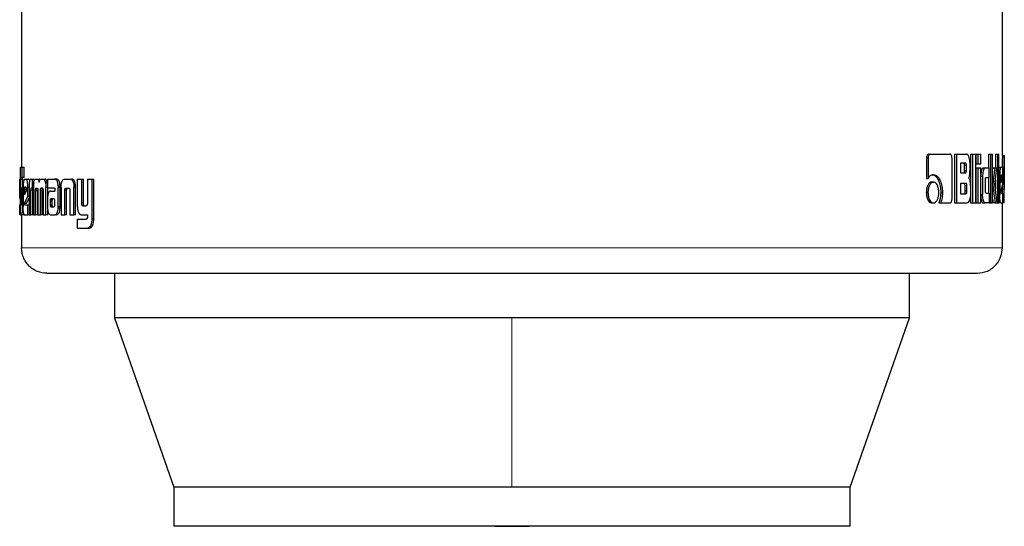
# Model space of a CAD drawing. Header units: millimetres. Extents: x 28 to 241, y 73 to 155.
# Tile 20 of 71: x 97.13 to 99.15, y 73.09 to 74.12. Entities that reach past the tile are written whole.
import ezdxf

# ---------------------------------------------------------------- set-up
doc = ezdxf.new("R2010")
doc.units = ezdxf.units.MM
doc.linetypes.add('PHANTOM', pattern=[12.7, 6.35, -1.27, 1.27, -1.27, 1.27, -1.27])

msp = doc.modelspace()

# ---------------------------------------------------------------- linework, layer by layer
at = {"color": 7, "linetype": 'Continuous', "lineweight": 25}
for p, q in [((97.1307, 75.0444), (97.1307, 73.8219)), ((99.1433, 73.846), (99.1433, 75.0444)), ((98.9874, 73.8401), (98.9874, 73.7988)), ((98.9874, 73.8401), (98.9908, 73.8401)), ((98.9908, 73.8401), (98.9908, 73.7988)), ((98.9919, 73.8486), (98.9953, 73.8486)), ((98.9953, 73.8486), (99.0362, 73.8486)), ((99.0401, 73.7573), (99.0401, 73.8401)), ((99.0454, 73.8486), (99.0454, 73.7486)), ((99.0454, 73.8486), (99.049, 73.8486)), ((99.049, 73.8486), (99.049, 73.7486)), ((99.049, 73.8486), (99.0701, 73.8486)), ((99.0781, 73.8486), (99.0781, 73.7486)), ((99.0781, 73.8486), (99.0819, 73.8486)), ((99.0819, 73.8486), (99.0819, 73.7486)), ((99.0819, 73.8486), (99.0888, 73.8486)), ((99.0888, 73.7486), (99.0888, 73.8486)), ((99.0891, 73.8486), (99.0891, 73.8286)), ((99.0891, 73.8486), (99.0929, 73.8486)), ((99.0929, 73.8486), (99.0929, 73.8286)), ((99.0929, 73.8486), (99.0992, 73.8486)), ((99.0992, 73.8286), (99.0992, 73.8486)), ((99.115, 73.8486), (99.115, 73.8206)), ((99.115, 73.8486), (99.1189, 73.8486)), ((99.1189, 73.8486), (99.1234, 73.8486)), ((99.1189, 73.8486), (99.1189, 73.7486)), ((99.1234, 73.7486), (99.1234, 73.8486)), ((99.1292, 73.8486), (99.1292, 73.8206)), ((99.1292, 73.8486), (99.1331, 73.8486)), ((99.1331, 73.8486), (99.1363, 73.8486)), ((99.1331, 73.8486), (99.1331, 73.7486)), ((99.1363, 73.7486), (99.1363, 73.8486)), ((99.1433, 73.8462), (99.1473, 73.8462)), ((99.1473, 73.7489), (99.1473, 73.8459)), ((97.1287, 73.8219), (97.1321, 73.8219)), ((97.1321, 73.8009), (97.1321, 73.8219)), ((97.1321, 73.8219), (97.136, 73.8219)), ((97.136, 73.8009), (97.136, 73.8219)), ((99.0676, 73.8301), (99.0574, 73.8301)), ((99.0574, 73.8301), (99.0574, 73.8104)), ((99.0659, 73.8154), (99.0659, 73.8251)), ((99.0696, 73.8251), (99.0659, 73.8251)), ((99.0659, 73.8154), (99.0696, 73.8154)), ((99.0696, 73.8154), (99.0696, 73.8251)), ((99.077, 73.8181), (99.077, 73.8301)), ((99.0891, 73.8286), (99.0929, 73.8286)), ((99.0891, 73.8206), (99.0891, 73.7486)), ((99.0891, 73.8206), (99.0929, 73.8206)), ((99.0929, 73.8286), (99.0992, 73.8286)), ((99.0929, 73.8206), (99.0929, 73.7486)), ((99.0929, 73.8206), (99.0992, 73.8206)), ((99.0992, 73.7486), (99.0992, 73.8206)), ((99.1039, 73.8206), (99.1078, 73.8206)), ((99.1078, 73.8206), (99.1164, 73.8206)), ((99.1164, 73.8011), (99.1164, 73.8206)), ((99.1237, 73.8206), (99.1234, 73.8181)), ((99.1237, 73.8206), (99.1276, 73.8206)), ((99.1276, 73.8206), (99.1318, 73.8206)), ((99.1281, 73.7863), (99.1318, 73.8206)), ((99.1363, 73.8219), (99.1402, 73.8219)), ((99.1402, 73.8219), (99.1432, 73.8219)), ((99.1471, 73.8221), (99.1471, 73.7762)), ((97.1272, 73.7976), (97.1275, 73.7976)), ((97.1275, 73.7978), (97.1275, 73.7519)), ((97.1286, 73.7494), (97.1286, 73.7969)), ((97.1325, 73.7969), (97.1286, 73.7969)), ((97.1288, 73.8009), (97.1321, 73.8009)), ((97.136, 73.8009), (97.1321, 73.8009)), ((97.1325, 73.7804), (97.1325, 73.7969)), ((97.1363, 73.7976), (97.1405, 73.7976)), ((97.1405, 73.7976), (97.1445, 73.7976)), ((97.1498, 73.7976), (97.1526, 73.7976)), ((97.1526, 73.7976), (97.1526, 73.779)), ((97.1526, 73.7976), (97.1565, 73.7976)), ((97.1591, 73.7976), (97.1628, 73.7976)), ((97.1628, 73.7976), (97.1666, 73.7976)), ((97.1688, 73.7963), (97.1666, 73.7976)), ((97.1709, 73.7976), (97.1752, 73.7976)), ((97.1752, 73.7976), (97.179, 73.7976)), ((97.184, 73.7976), (97.184, 73.7799)), ((97.184, 73.7976), (97.1989, 73.7976)), ((97.1989, 73.7976), (97.2026, 73.7976)), ((97.2038, 73.7973), (97.2001, 73.7973)), ((97.219, 73.7976), (97.2301, 73.7976)), ((97.2301, 73.7976), (97.2337, 73.7976)), ((97.245, 73.7976), (97.245, 73.7429)), ((97.245, 73.7976), (97.254, 73.7976)), ((97.254, 73.7487), (97.254, 73.7976)), ((97.254, 73.7976), (97.2575, 73.7976)), ((97.2575, 73.7487), (97.2575, 73.7976)), ((97.2659, 73.7976), (97.2659, 73.7475)), ((97.2659, 73.7976), (97.2754, 73.7976)), ((97.2754, 73.7169), (97.2754, 73.7976)), ((97.2754, 73.7976), (97.2788, 73.7976)), ((97.2788, 73.7169), (97.2788, 73.7976)), ((98.9874, 73.7988), (98.9908, 73.7988)), ((98.9986, 73.7915), (99.002, 73.7915)), ((99.0574, 73.8104), (99.0676, 73.8104)), ((99.0992, 73.8036), (99.1029, 73.8036)), ((99.1029, 73.8036), (99.1029, 73.7656)), ((99.1086, 73.7736), (99.1086, 73.7961)), ((99.11, 73.8011), (99.1164, 73.8011)), ((99.115, 73.8011), (99.115, 73.7686)), ((99.1292, 73.7963), (99.1292, 73.7772)), ((99.1363, 73.8045), (99.138, 73.8045)), ((99.138, 73.8045), (99.138, 73.7658)), ((99.1404, 73.8006), (99.1404, 73.7898)), ((99.1431, 73.8005), (99.1404, 73.8005)), ((99.1404, 73.7898), (99.1431, 73.7987)), ((99.1431, 73.7987), (99.1404, 73.7987)), ((99.1427, 73.8056), (99.141, 73.8056)), ((99.1431, 73.7987), (99.1431, 73.8005)), ((99.1446, 73.7871), (99.1446, 73.8045)), ((97.1275, 73.7803), (97.1268, 73.7803)), ((97.1268, 73.7628), (97.1268, 73.7803)), ((97.1306, 73.7804), (97.1306, 73.7496)), ((97.1306, 73.7804), (97.1327, 73.7804)), ((97.1327, 73.7491), (97.1327, 73.7804)), ((97.1327, 73.7804), (97.1341, 73.7804)), ((97.1341, 73.7803), (97.1341, 73.7416)), ((97.1365, 73.7763), (97.1365, 73.7655)), ((97.1365, 73.7763), (97.1404, 73.7763)), ((97.1365, 73.7655), (97.1405, 73.7744)), ((97.1397, 73.7813), (97.1372, 73.7813)), ((97.1404, 73.7763), (97.1404, 73.7742)), ((97.1405, 73.7744), (97.1405, 73.7762)), ((97.1435, 73.7628), (97.1435, 73.7803)), ((97.146, 73.7803), (97.1435, 73.7803)), ((97.1459, 73.7788), (97.1459, 73.7243)), ((97.1497, 73.7243), (97.1497, 73.775)), ((97.1536, 73.775), (97.1497, 73.775)), ((97.1526, 73.779), (97.1507, 73.779)), ((97.1549, 73.779), (97.1526, 73.779)), ((97.1536, 73.7243), (97.1536, 73.775)), ((97.1549, 73.78), (97.1549, 73.7243)), ((97.1633, 73.7746), (97.1594, 73.7746)), ((97.1594, 73.7243), (97.1594, 73.7734)), ((97.1632, 73.7734), (97.1594, 73.7734)), ((97.1607, 73.779), (97.1631, 73.779)), ((97.1633, 73.7243), (97.1632, 73.7734)), ((97.1641, 73.7743), (97.1641, 73.7243)), ((97.1693, 73.7243), (97.1693, 73.7743)), ((97.1732, 73.7743), (97.1693, 73.7743)), ((97.174, 73.7786), (97.1702, 73.7786)), ((97.1707, 73.779), (97.1731, 73.779)), ((97.1732, 73.7243), (97.1732, 73.7743)), ((97.1747, 73.7734), (97.1747, 73.7243)), ((97.1836, 73.7899), (97.1798, 73.7899)), ((97.1805, 73.7243), (97.1806, 73.78)), ((97.184, 73.78), (97.1806, 73.78)), ((97.184, 73.7799), (97.1975, 73.7799)), ((97.1843, 73.7632), (97.1844, 73.78)), ((97.19, 73.7731), (97.199, 73.7731)), ((97.1989, 73.7771), (97.1989, 73.7761)), ((97.199, 73.775), (97.199, 73.7731)), ((97.2059, 73.7836), (97.2096, 73.7836)), ((97.206, 73.7415), (97.206, 73.7804)), ((97.2097, 73.7804), (97.206, 73.7804)), ((97.2097, 73.7415), (97.2097, 73.7804)), ((97.2118, 73.7801), (97.2118, 73.7243)), ((97.2195, 73.7243), (97.2195, 73.7749)), ((97.2231, 73.7749), (97.2195, 73.7749)), ((97.222, 73.779), (97.227, 73.779)), ((97.2231, 73.7243), (97.2231, 73.7749)), ((97.2297, 73.7739), (97.2297, 73.7243)), ((97.2379, 73.7835), (97.238, 73.7801)), ((97.2415, 73.7835), (97.2379, 73.7835)), ((97.238, 73.7243), (97.238, 73.7801)), ((97.2416, 73.7243), (97.2416, 73.7801)), ((98.9873, 73.77), (98.9907, 73.77)), ((99.0169, 73.7701), (99.0204, 73.7701)), ((99.0686, 73.7887), (99.0574, 73.7887)), ((99.0574, 73.7887), (99.0574, 73.7676)), ((99.0668, 73.7726), (99.0668, 73.7837)), ((99.0705, 73.7837), (99.0668, 73.7837)), ((99.0705, 73.7726), (99.0668, 73.7726)), ((99.0705, 73.7726), (99.0705, 73.7837)), ((99.0778, 73.7812), (99.0778, 73.767)), ((99.1234, 73.7863), (99.1238, 73.7863)), ((99.1326, 73.7486), (99.1281, 73.7863)), ((99.1404, 73.7717), (99.1446, 73.7871)), ((99.1431, 73.7818), (99.1431, 73.7762)), ((99.1431, 73.7762), (99.1432, 73.7689)), ((97.1275, 73.7628), (97.1268, 73.7628)), ((97.1275, 73.7561), (97.1268, 73.7628)), ((97.1365, 73.7475), (97.1435, 73.7628)), ((97.1405, 73.7475), (97.1459, 73.7594)), ((97.1459, 73.7628), (97.1435, 73.7628)), ((97.1839, 73.7558), (97.1839, 73.7408)), ((97.1893, 73.7532), (97.1893, 73.7521)), ((97.1893, 73.7532), (97.193, 73.7532)), ((97.1893, 73.7521), (97.1893, 73.7446)), ((97.1905, 73.7569), (97.1903, 73.7567)), ((97.1903, 73.7567), (97.194, 73.7567)), ((97.1909, 73.7569), (97.1905, 73.7569)), ((97.1971, 73.757), (97.1909, 73.7569)), ((97.1909, 73.7569), (97.1947, 73.7569)), ((97.193, 73.7532), (97.193, 73.7521)), ((97.193, 73.7521), (97.193, 73.7446)), ((97.1943, 73.7569), (97.194, 73.7567)), ((97.1974, 73.7569), (97.1947, 73.7569)), ((97.1989, 73.7447), (97.1989, 73.7528)), ((99.0574, 73.7676), (99.0686, 73.7676)), ((99.0992, 73.7656), (99.1029, 73.7656)), ((99.11, 73.7686), (99.1164, 73.7686)), ((99.1164, 73.7686), (99.1164, 73.7486)), ((99.1234, 73.7568), (99.1245, 73.7486)), ((99.1363, 73.7658), (99.138, 73.7658)), ((99.1408, 73.7689), (99.1446, 73.7689)), ((99.1446, 73.7486), (99.1446, 73.7689)), ((99.1446, 73.7551), (99.1472, 73.7551)), ((97.1268, 73.7243), (97.1268, 73.7446)), ((97.1306, 73.7494), (97.1286, 73.7494)), ((97.1306, 73.7479), (97.1286, 73.7479)), ((97.1288, 73.7453), (97.1301, 73.7453)), ((97.1342, 73.7358), (97.1325, 73.7358)), ((97.1405, 73.7475), (97.1365, 73.7475)), ((97.137, 73.7446), (97.1435, 73.7446)), ((97.1435, 73.7243), (97.1435, 73.7446)), ((97.1435, 73.7446), (97.1459, 73.7446)), ((97.1843, 73.7243), (97.1843, 73.7348)), ((97.1893, 73.7446), (97.193, 73.7446)), ((97.1906, 73.7405), (97.1944, 73.7405)), ((97.191, 73.7403), (97.1971, 73.7404)), ((97.191, 73.7403), (97.1947, 73.7403)), ((97.2096, 73.7381), (97.2059, 73.7381)), ((97.2575, 73.7487), (97.254, 73.7487)), ((97.2564, 73.7429), (97.263, 73.7429)), ((98.9986, 73.7486), (99.002, 73.7486)), ((99.013, 73.7488), (99.0165, 73.7488)), ((99.0165, 73.7488), (99.0362, 73.7488)), ((99.0454, 73.7486), (99.049, 73.7486)), ((99.049, 73.7486), (99.0708, 73.7486)), ((99.0781, 73.7486), (99.0819, 73.7486)), ((99.0819, 73.7486), (99.0888, 73.7486)), ((99.0891, 73.7486), (99.0929, 73.7486)), ((99.0929, 73.7486), (99.0992, 73.7486)), ((99.1039, 73.7486), (99.1078, 73.7486)), ((99.1164, 73.7486), (99.1078, 73.7486)), ((99.1164, 73.7486), (99.1189, 73.7486)), ((99.1189, 73.7486), (99.1234, 73.7486)), ((99.1284, 73.7486), (99.1245, 73.7486)), ((99.1284, 73.7486), (99.1326, 73.7486)), ((99.1326, 73.7486), (99.1331, 73.7486)), ((99.1331, 73.7486), (99.1363, 73.7486)), ((99.1402, 73.7486), (99.1363, 73.7486)), ((99.1402, 73.7486), (99.1446, 73.7486)), ((99.1433, 73.6563), (99.1433, 73.7486)), ((99.1473, 73.7486), (99.1446, 73.7486)), ((97.1288, 73.7243), (97.1268, 73.7243)), ((97.1288, 73.7243), (97.1306, 73.7243)), ((97.1346, 73.7243), (97.1306, 73.7243)), ((97.1307, 73.7243), (97.1307, 73.6563)), ((97.1363, 73.7243), (97.1435, 73.7243)), ((97.1459, 73.7243), (97.1435, 73.7243)), ((97.1459, 73.7243), (97.1497, 73.7243)), ((97.1536, 73.7243), (97.1497, 73.7243)), ((97.1549, 73.7243), (97.1594, 73.7243)), ((97.1633, 73.7243), (97.1594, 73.7243)), ((97.1641, 73.7243), (97.1693, 73.7243)), ((97.1732, 73.7243), (97.1693, 73.7243)), ((97.1747, 73.7243), (97.1805, 73.7243)), ((97.1843, 73.7243), (97.1805, 73.7243)), ((97.1903, 73.7243), (97.1996, 73.7243)), ((97.2033, 73.7243), (97.1996, 73.7243)), ((97.2118, 73.7243), (97.2195, 73.7243)), ((97.2231, 73.7243), (97.2195, 73.7243)), ((97.2297, 73.7243), (97.238, 73.7243)), ((97.2416, 73.7243), (97.238, 73.7243)), ((97.245, 73.7155), (97.245, 73.6969)), ((97.245, 73.7155), (97.2632, 73.7155)), ((97.2539, 73.7243), (97.2659, 73.7243)), ((97.2659, 73.7243), (97.2659, 73.72)), ((97.245, 73.6969), (97.2664, 73.6969)), ((97.2698, 73.6969), (97.2664, 73.6969)), ((97.2717, 73.6973), (97.2683, 73.6973)), ((97.2698, 73.6969), (97.2717, 73.6973)), ((97.3215, 73.6043), (97.3215, 73.513)), ((98.9525, 73.513), (98.9525, 73.6043)), ((97.3215, 73.513), (97.443, 73.166)), ((98.137, 73.513), (97.3215, 73.513)), ((98.9525, 73.513), (98.137, 73.513)), ((98.831, 73.166), (98.9525, 73.513)), ((97.443, 73.166), (97.443, 73.086)), ((98.137, 73.166), (97.443, 73.166)), ((98.831, 73.166), (98.137, 73.166)), ((98.831, 73.086), (98.831, 73.166)), ((98.831, 73.086), (97.443, 73.086))]:
    msp.add_line(p, q, dxfattribs=at)
at = {"color": 8, "linetype": 'PHANTOM', "lineweight": 18}
for p, q in [((99.1431, 73.8221), (99.1471, 73.8221)), ((97.2416, 73.7801), (97.238, 73.7801)), ((99.1431, 73.7762), (99.1471, 73.7762)), ((97.1893, 73.7521), (97.193, 73.7521)), ((97.1341, 73.7491), (97.1327, 73.7491)), ((97.1896, 73.7421), (97.1934, 73.7421)), ((97.2097, 73.7415), (97.206, 73.7415)), ((97.2787, 73.7132), (97.2753, 73.7132)), ((97.2788, 73.7169), (97.2754, 73.7169)), ((99.1433, 73.6563), (97.1307, 73.6563)), ((98.137, 73.513), (98.137, 73.166))]:
    msp.add_line(p, q, dxfattribs=at)
at = {"color": 7, "linetype": 'Continuous', "lineweight": 25, "flags": 128}
msp.add_lwpolyline([(98.1016, 73.086), (98.137, 73.0855), (98.1724, 73.086)], dxfattribs=at)
at = {"color": 7, "linetype": 'Continuous', "lineweight": 25}
for points, knots in [([(98.9919, 73.8486), (98.9913, 73.8484), (98.9901, 73.8482), (98.9887, 73.8461), (98.9877, 73.8436), (98.9875, 73.8415), (98.9874, 73.8403), (98.9874, 73.8401)], [0, 0, 0, 0, 0.270865, 0.516364, 0.734523, 0.950473, 1, 1, 1, 1]), ([(98.9953, 73.8486), (98.9948, 73.8485), (98.9936, 73.8483), (98.9922, 73.8465), (98.9912, 73.8441), (98.9909, 73.8418), (98.9908, 73.8405), (98.9908, 73.8401)], [0, 0, 0, 0, 0.237724, 0.478402, 0.691077, 0.914858, 1, 1, 1, 1]), ([(99.0401, 73.8401), (99.04, 73.8411), (99.0399, 73.8432), (99.0392, 73.8458), (99.0382, 73.8476), (99.0371, 73.8485), (99.0365, 73.8485), (99.0362, 73.8486)], [0, 0, 0, 0, 0.232075, 0.466533, 0.674512, 0.866956, 1, 1, 1, 1]), ([(99.077, 73.8301), (99.0769, 73.8321), (99.0768, 73.8361), (99.0754, 73.8418), (99.0735, 73.8463), (99.0715, 73.8484), (99.0704, 73.8485), (99.0701, 73.8486)], [0, 0, 0, 0, 0.211194, 0.417693, 0.697492, 0.899563, 1, 1, 1, 1]), ([(99.1433, 73.846), (99.1433, 73.8457), (99.1433, 73.8451), (99.1433, 73.8424), (99.1432, 73.8382), (99.1432, 73.8312), (99.1432, 73.8256), (99.1431, 73.8221)], [0, 0, 0, 0, 0.230843, 0.374202, 0.519276, 0.701017, 1, 1, 1, 1]), ([(99.1473, 73.8462), (99.1473, 73.8461), (99.1473, 73.846), (99.1473, 73.8441), (99.1472, 73.8404), (99.1472, 73.8352), (99.1472, 73.8289), (99.1471, 73.8241), (99.1471, 73.8221)], [0, 0, 0, 0, 0.20258, 0.407199, 0.522978, 0.638606, 0.845627, 1, 1, 1, 1]), ([(97.1287, 73.8219), (97.1286, 73.8218), (97.1282, 73.8217), (97.1279, 73.8198), (97.1277, 73.8161), (97.1276, 73.811), (97.1275, 73.8046), (97.1275, 73.7998), (97.1275, 73.7978)], [0, 0, 0, 0, 0.202689, 0.407311, 0.523152, 0.638672, 0.845686, 1, 1, 1, 1]), ([(99.0659, 73.8251), (99.0659, 73.826), (99.0658, 73.8273), (99.0655, 73.8288), (99.065, 73.8296), (99.0645, 73.8301), (99.0641, 73.8301), (99.0639, 73.8301)], [0, 0, 0, 0, 0.316686, 0.470263, 0.625441, 0.841093, 1, 1, 1, 1]), ([(99.0639, 73.8104), (99.0643, 73.8104), (99.0648, 73.8105), (99.0653, 73.8113), (99.0657, 73.8125), (99.0659, 73.8139), (99.0659, 73.8149), (99.0659, 73.8154)], [0, 0, 0, 0, 0.3052335, 0.4629, 0.6209862, 0.8207392, 1, 1, 1, 1]), ([(99.0696, 73.8251), (99.0695, 73.826), (99.0695, 73.8273), (99.0692, 73.8288), (99.0687, 73.8296), (99.0682, 73.8301), (99.0678, 73.8301), (99.0676, 73.8301)], [0, 0, 0, 0, 0.314763, 0.468332, 0.623392, 0.839981, 1, 1, 1, 1]), ([(99.0676, 73.8104), (99.0679, 73.8104), (99.0684, 73.8105), (99.0689, 73.8112), (99.0693, 73.8123), (99.0695, 73.8137), (99.0696, 73.8148), (99.0696, 73.8154)], [0, 0, 0, 0, 0.272553, 0.436223, 0.601084, 0.792629, 1, 1, 1, 1]), ([(99.0737, 73.7998), (99.0742, 73.8003), (99.0751, 73.8013), (99.0761, 73.8043), (99.0769, 73.81), (99.077, 73.8148), (99.077, 73.8181)], [0, 0, 0, 0, 0.186635, 0.343497, 0.548978, 1, 1, 1, 1]), ([(99.1039, 73.8206), (99.1033, 73.8204), (99.1021, 73.82), (99.1006, 73.8162), (99.0995, 73.8116), (99.0993, 73.808), (99.0992, 73.8062)], [0, 0, 0, 0, 0.271803, 0.545283, 0.779766, 1, 1, 1, 1]), ([(99.1078, 73.8206), (99.1072, 73.8204), (99.1059, 73.82), (99.1044, 73.8162), (99.1033, 73.8113), (99.1029, 73.8068), (99.1029, 73.8042), (99.1029, 73.8036)], [0, 0, 0, 0, 0.24623, 0.494016, 0.70653, 0.932707, 1, 1, 1, 1]), ([(99.1276, 73.8206), (99.1274, 73.8182), (99.1271, 73.8157), (99.1268, 73.813), (99.1267, 73.8124), (99.1266, 73.8117), (99.1265, 73.8111), (99.1265, 73.8105), (99.1264, 73.8101), (99.1263, 73.8095), (99.1263, 73.8089), (99.1262, 73.8083), (99.1262, 73.8079), (99.1261, 73.8074), (99.1261, 73.807), (99.126, 73.8066), (99.1259, 73.806), (99.1258, 73.805), (99.1254, 73.8018), (99.1249, 73.7977), (99.1244, 73.7936), (99.1242, 73.7915), (99.1241, 73.7905), (99.124, 73.7899), (99.124, 73.7893), (99.1239, 73.7881), (99.1238, 73.7871), (99.1238, 73.7863)], [0, 0, 0, 0, 0.2068557, 0.2197688, 0.2455964, 0.2585638, 0.2845122, 0.2974268, 0.3103942, 0.3233088, 0.3491395, 0.362054, 0.3749702, 0.3879391, 0.4008537, 0.4137698, 0.4266859, 0.4525198, 0.504311, 0.711063, 0.8145301, 0.8662935, 0.8921817, 0.9050177, 0.9180166, 0.9438198, 1, 1, 1, 1]), ([(99.1402, 73.8219), (99.14, 73.8217), (99.1394, 73.8212), (99.1387, 73.8174), (99.1382, 73.8125), (99.138, 73.808), (99.138, 73.8053), (99.138, 73.8045)], [0, 0, 0, 0, 0.2429523, 0.4872065, 0.7015506, 0.9199637, 1, 1, 1, 1]), ([(99.1446, 73.8045), (99.1446, 73.8068), (99.1445, 73.8112), (99.1442, 73.8166), (99.1438, 73.8204), (99.1435, 73.8218), (99.1432, 73.8218), (99.1432, 73.8219)], [0, 0, 0, 0, 0.242797, 0.48709, 0.700856, 0.920468, 1, 1, 1, 1]), ([(97.1268, 73.7803), (97.1268, 73.7825), (97.1268, 73.7869), (97.1269, 73.7923), (97.127, 73.7961), (97.1271, 73.7975), (97.1272, 73.7976), (97.1272, 73.7976)], [0, 0, 0, 0, 0.242732, 0.486966, 0.700841, 0.920416, 1, 1, 1, 1]), ([(97.1286, 73.7969), (97.1286, 73.7975), (97.1286, 73.7986), (97.1286, 73.7999), (97.1287, 73.8007), (97.1288, 73.8008), (97.1288, 73.8009)], [0, 0, 0, 0, 0.335969, 0.550251, 0.765493, 1, 1, 1, 1]), ([(97.1325, 73.7969), (97.1326, 73.7975), (97.1326, 73.7987), (97.1326, 73.7999), (97.1327, 73.8007), (97.1328, 73.8008), (97.1328, 73.8009)], [0, 0, 0, 0, 0.345065, 0.560316, 0.77856, 1, 1, 1, 1]), ([(97.1363, 73.7976), (97.136, 73.7974), (97.1354, 73.7969), (97.1347, 73.7932), (97.1342, 73.7883), (97.1341, 73.7837), (97.1341, 73.781), (97.1341, 73.7803)], [0, 0, 0, 0, 0.242727, 0.487075, 0.7014, 0.919943, 1, 1, 1, 1]), ([(97.1435, 73.7803), (97.1435, 73.7825), (97.1434, 73.7869), (97.1427, 73.7923), (97.1419, 73.7961), (97.1411, 73.7975), (97.1407, 73.7976), (97.1405, 73.7976)], [0, 0, 0, 0, 0.242791, 0.486911, 0.700939, 0.920386, 1, 1, 1, 1]), ([(97.1458, 73.7958), (97.1455, 73.7965), (97.145, 73.7975), (97.1446, 73.7976), (97.1445, 73.7976)], [0, 0, 0, 0, 0.742632, 1, 1, 1, 1]), ([(97.1498, 73.7976), (97.1492, 73.7974), (97.1483, 73.7972), (97.1472, 73.7945), (97.1465, 73.791), (97.146, 73.7856), (97.146, 73.7814), (97.1459, 73.7788)], [0, 0, 0, 0, 0.2664835, 0.4290056, 0.5924844, 0.7409196, 1, 1, 1, 1]), ([(97.1555, 73.7899), (97.1558, 73.7917), (97.1565, 73.795), (97.1578, 73.7973), (97.1587, 73.7975), (97.1591, 73.7976)], [0, 0, 0, 0, 0.406332, 0.724505, 1, 1, 1, 1]), ([(97.1628, 73.7976), (97.1635, 73.7974), (97.1646, 73.7972), (97.1659, 73.7947), (97.1665, 73.7925), (97.1667, 73.7912), (97.1667, 73.7911)], [0, 0, 0, 0, 0.483056, 0.72583, 0.970142, 1, 1, 1, 1]), ([(97.1667, 73.7911), (97.167, 73.7922), (97.1674, 73.7945), (97.1688, 73.7972), (97.1701, 73.7974), (97.1709, 73.7976)], [0, 0, 0, 0, 0.249588, 0.49972, 1, 1, 1, 1]), ([(97.1752, 73.7976), (97.1759, 73.7974), (97.1771, 73.7971), (97.1787, 73.7941), (97.1794, 73.7913), (97.1798, 73.7899)], [0, 0, 0, 0, 0.3857297, 0.6921852, 1, 1, 1, 1]), ([(97.1836, 73.7899), (97.1831, 73.7918), (97.1822, 73.7952), (97.1804, 73.7973), (97.1794, 73.7975), (97.179, 73.7976)], [0, 0, 0, 0, 0.425475, 0.744449, 1, 1, 1, 1]), ([(97.2001, 73.7973), (97.1999, 73.7974), (97.1995, 73.7975), (97.1991, 73.7976), (97.1989, 73.7976)], [0, 0, 0, 0, 0.500457, 1, 1, 1, 1]), ([(97.2059, 73.7836), (97.2057, 73.7856), (97.2054, 73.7892), (97.2041, 73.7933), (97.2023, 73.7962), (97.2009, 73.7969), (97.2001, 73.7973)], [0, 0, 0, 0, 0.282896, 0.488281, 0.693682, 1, 1, 1, 1]), ([(97.2038, 73.7973), (97.2036, 73.7974), (97.2032, 73.7975), (97.2028, 73.7976), (97.2026, 73.7976)], [0, 0, 0, 0, 0.499134, 1, 1, 1, 1]), ([(97.2096, 73.7836), (97.2094, 73.7856), (97.2091, 73.7892), (97.2078, 73.7933), (97.206, 73.7962), (97.2046, 73.7969), (97.2038, 73.7973)], [0, 0, 0, 0, 0.282785, 0.488437, 0.693961, 1, 1, 1, 1]), ([(97.2119, 73.7835), (97.2121, 73.7856), (97.2124, 73.7892), (97.2137, 73.7936), (97.2155, 73.7964), (97.2174, 73.7975), (97.2186, 73.7976), (97.219, 73.7976)], [0, 0, 0, 0, 0.259833, 0.447478, 0.635152, 0.880586, 1, 1, 1, 1]), ([(97.2301, 73.7976), (97.2311, 73.7975), (97.2324, 73.7973), (97.2342, 73.7959), (97.2354, 73.7943), (97.2364, 73.7921), (97.2374, 73.7886), (97.2377, 73.7855), (97.2379, 73.7835)], [0, 0, 0, 0, 0.250516, 0.375774, 0.500892, 0.622426, 0.750783, 1, 1, 1, 1]), ([(97.2415, 73.7835), (97.2413, 73.7855), (97.2409, 73.7886), (97.2399, 73.7921), (97.2389, 73.7943), (97.2378, 73.7959), (97.236, 73.7973), (97.2346, 73.7975), (97.2337, 73.7976)], [0, 0, 0, 0, 0.24974, 0.37817, 0.499671, 0.624695, 0.749819, 1, 1, 1, 1]), ([(98.9986, 73.7915), (98.9972, 73.7912), (98.9943, 73.7907), (98.9908, 73.7861), (98.9883, 73.78), (98.9874, 73.7744), (98.9873, 73.7709), (98.9873, 73.77)], [0, 0, 0, 0, 0.2409849, 0.484231, 0.6933157, 0.9174378, 1, 1, 1, 1]), ([(99.002, 73.7915), (99.0006, 73.7912), (98.9977, 73.7907), (98.9942, 73.786), (98.9917, 73.7799), (98.9908, 73.7743), (98.9907, 73.7709), (98.9907, 73.77)], [0, 0, 0, 0, 0.242927, 0.488115, 0.698204, 0.921166, 1, 1, 1, 1]), ([(99.002, 73.8066), (99.0006, 73.8064), (98.9975, 73.806), (98.9936, 73.8029), (98.9915, 73.7998), (98.9908, 73.7988)], [0, 0, 0, 0, 0.350217, 0.792698, 1, 1, 1, 1]), ([(98.9986, 73.8066), (99, 73.8064), (99.0033, 73.806), (99.0083, 73.802), (99.0129, 73.7941), (99.0163, 73.7833), (99.0167, 73.7745), (99.0169, 73.7701)], [0, 0, 0, 0, 0.140518, 0.342321, 0.543204, 0.771883, 1, 1, 1, 1]), ([(99.002, 73.8066), (99.0034, 73.8064), (99.0068, 73.806), (99.0118, 73.802), (99.0164, 73.794), (99.0198, 73.7832), (99.0202, 73.7745), (99.0204, 73.7701)], [0, 0, 0, 0, 0.141609, 0.344249, 0.545895, 0.77519, 1, 1, 1, 1]), ([(99.0129, 73.77), (99.0128, 73.7728), (99.0125, 73.7783), (99.0102, 73.7849), (99.0071, 73.7896), (99.0042, 73.7913), (99.0024, 73.7914), (99.002, 73.7915)], [0, 0, 0, 0, 0.242985, 0.488044, 0.69995, 0.922918, 1, 1, 1, 1]), ([(99.0737, 73.7998), (99.0742, 73.7993), (99.0752, 73.7985), (99.0765, 73.795), (99.0775, 73.7891), (99.0777, 73.7842), (99.0778, 73.7812)], [0, 0, 0, 0, 0.175788, 0.369314, 0.612766, 1, 1, 1, 1]), ([(99.1086, 73.7961), (99.1086, 73.7968), (99.1086, 73.7979), (99.1088, 73.7994), (99.1091, 73.8004), (99.1095, 73.801), (99.1098, 73.8011), (99.11, 73.8011)], [0, 0, 0, 0, 0.2492198, 0.4123759, 0.5764655, 0.7639223, 1, 1, 1, 1]), ([(99.141, 73.8056), (99.1409, 73.8055), (99.1407, 73.8053), (99.1405, 73.8041), (99.1404, 73.8026), (99.1404, 73.8013), (99.1404, 73.8007), (99.1404, 73.8006)], [0, 0, 0, 0, 0.272321, 0.518875, 0.755344, 0.9651, 1, 1, 1, 1]), ([(99.1431, 73.8005), (99.1431, 73.8012), (99.1431, 73.8024), (99.1431, 73.8039), (99.143, 73.8048), (99.1428, 73.8055), (99.1427, 73.8055), (99.1427, 73.8056)], [0, 0, 0, 0, 0.273296, 0.436687, 0.600954, 0.749643, 1, 1, 1, 1]), ([(97.1372, 73.7813), (97.1371, 73.7812), (97.1369, 73.7811), (97.1367, 73.7798), (97.1365, 73.7783), (97.1365, 73.777), (97.1365, 73.7764), (97.1365, 73.7763)], [0, 0, 0, 0, 0.272228, 0.519416, 0.755509, 0.96509, 1, 1, 1, 1]), ([(97.1405, 73.7762), (97.1405, 73.7769), (97.1405, 73.7781), (97.1404, 73.7797), (97.1402, 73.7806), (97.14, 73.7812), (97.1398, 73.7813), (97.1397, 73.7813)], [0, 0, 0, 0, 0.2731272, 0.4361751, 0.6002754, 0.7489026, 1, 1, 1, 1]), ([(97.1507, 73.779), (97.1506, 73.7789), (97.1503, 73.7787), (97.15, 73.7779), (97.1498, 73.7768), (97.1497, 73.7758), (97.1497, 73.7752), (97.1497, 73.775)], [0, 0, 0, 0, 0.278247, 0.560923, 0.734997, 0.908534, 1, 1, 1, 1]), ([(97.1536, 73.775), (97.1536, 73.7755), (97.1537, 73.7764), (97.1538, 73.7775), (97.1541, 73.7783), (97.1544, 73.7788), (97.1546, 73.7789), (97.1547, 73.779)], [0, 0, 0, 0, 0.214212, 0.388729, 0.563204, 0.846654, 1, 1, 1, 1]), ([(97.1555, 73.7899), (97.1553, 73.7887), (97.1551, 73.7865), (97.1549, 73.7831), (97.1549, 73.781), (97.1549, 73.78)], [0, 0, 0, 0, 0.395624, 0.694734, 1, 1, 1, 1]), ([(97.1594, 73.7746), (97.1595, 73.7755), (97.1596, 73.7769), (97.1599, 73.7782), (97.1603, 73.7789), (97.1606, 73.7789), (97.1607, 73.779)], [0, 0, 0, 0, 0.369208, 0.567671, 0.766943, 1, 1, 1, 1]), ([(97.1594, 73.7734), (97.1594, 73.7735), (97.1594, 73.7738), (97.1594, 73.7742), (97.1594, 73.7745), (97.1594, 73.7746)], [0, 0, 0, 0, 0.25949, 0.519644, 1, 1, 1, 1]), ([(97.1631, 73.779), (97.1633, 73.7788), (97.1636, 73.7784), (97.1639, 73.7773), (97.1641, 73.7761), (97.1641, 73.775), (97.1641, 73.7744), (97.1641, 73.7743)], [0, 0, 0, 0, 0.325759, 0.527486, 0.728928, 0.941186, 1, 1, 1, 1]), ([(97.1632, 73.7734), (97.1632, 73.7735), (97.1633, 73.7738), (97.1633, 73.7742), (97.1633, 73.7745), (97.1633, 73.7746)], [0, 0, 0, 0, 0.259486, 0.519636, 1, 1, 1, 1]), ([(97.1633, 73.7746), (97.1633, 73.7754), (97.1634, 73.7766), (97.1636, 73.7775), (97.1637, 73.7778)], [0, 0, 0, 0, 0.639785, 1, 1, 1, 1]), ([(97.1693, 73.7743), (97.1694, 73.7749), (97.1694, 73.7761), (97.1696, 73.7775), (97.1699, 73.7782), (97.1701, 73.7785), (97.1702, 73.7786)], [0, 0, 0, 0, 0.369465, 0.61556, 0.861072, 1, 1, 1, 1]), ([(97.1702, 73.7786), (97.1702, 73.7787), (97.1704, 73.7788), (97.1705, 73.7789), (97.1707, 73.779), (97.1707, 73.779)], [0, 0, 0, 0, 0.343037, 0.670983, 1, 1, 1, 1]), ([(97.1731, 73.779), (97.1733, 73.779), (97.1736, 73.7789), (97.174, 73.7785), (97.1742, 73.7779), (97.1743, 73.7776)], [0, 0, 0, 0, 0.345331, 0.692321, 1, 1, 1, 1]), ([(97.1732, 73.7743), (97.1732, 73.7749), (97.1732, 73.7761), (97.1735, 73.7774), (97.1737, 73.7782), (97.1739, 73.7785), (97.174, 73.7786)], [0, 0, 0, 0, 0.362509, 0.608596, 0.85444, 1, 1, 1, 1]), ([(97.1743, 73.7776), (97.1744, 73.7772), (97.1746, 73.7762), (97.1747, 73.7747), (97.1747, 73.7737), (97.1747, 73.7734)], [0, 0, 0, 0, 0.364633, 0.811754, 1, 1, 1, 1]), ([(97.1798, 73.7899), (97.18, 73.7883), (97.1804, 73.786), (97.1805, 73.7826), (97.1806, 73.7808), (97.1806, 73.78)], [0, 0, 0, 0, 0.49915, 0.749557, 1, 1, 1, 1]), ([(97.19, 73.7731), (97.189, 73.7729), (97.1875, 73.7726), (97.1857, 73.7695), (97.1846, 73.7656), (97.184, 73.7608), (97.1839, 73.7575), (97.1839, 73.7558)], [0, 0, 0, 0, 0.288763, 0.46769, 0.646863, 0.816037, 1, 1, 1, 1]), ([(97.1975, 73.7799), (97.1976, 73.7798), (97.198, 73.7797), (97.1984, 73.7792), (97.1987, 73.7785), (97.1989, 73.7778), (97.1989, 73.7773), (97.1989, 73.7771)], [0, 0, 0, 0, 0.268337, 0.538146, 0.722092, 0.870504, 1, 1, 1, 1]), ([(97.1989, 73.7761), (97.1989, 73.776), (97.1989, 73.7758), (97.199, 73.7754), (97.199, 73.7752), (97.199, 73.775)], [0, 0, 0, 0, 0.354519, 0.6756, 1, 1, 1, 1]), ([(97.2059, 73.7836), (97.2059, 73.7833), (97.206, 73.7826), (97.206, 73.7815), (97.206, 73.7808), (97.206, 73.7804)], [0, 0, 0, 0, 0.30845, 0.617065, 1, 1, 1, 1]), ([(97.2097, 73.7804), (97.2097, 73.7807), (97.2097, 73.7814), (97.2097, 73.7824), (97.2096, 73.7832), (97.2096, 73.7836)], [0, 0, 0, 0, 0.30809, 0.61674, 1, 1, 1, 1]), ([(97.2118, 73.7801), (97.2118, 73.7804), (97.2118, 73.7811), (97.2119, 73.7822), (97.2119, 73.783), (97.2119, 73.7835)], [0, 0, 0, 0, 0.29244, 0.583771, 1, 1, 1, 1]), ([(97.2195, 73.7749), (97.2195, 73.7756), (97.2196, 73.7766), (97.2201, 73.7778), (97.2207, 73.7786), (97.2213, 73.7789), (97.2218, 73.779), (97.222, 73.779)], [0, 0, 0, 0, 0.2376909, 0.4038193, 0.5682058, 0.8416173, 1, 1, 1, 1]), ([(97.2231, 73.7749), (97.2232, 73.7756), (97.2233, 73.7767), (97.2237, 73.7779), (97.2243, 73.7787), (97.225, 73.7789), (97.2255, 73.779), (97.2256, 73.779)], [0, 0, 0, 0, 0.250294, 0.416929, 0.582554, 0.859792, 1, 1, 1, 1]), ([(97.227, 73.779), (97.2273, 73.779), (97.2279, 73.7789), (97.2286, 73.7784), (97.2292, 73.7774), (97.2295, 73.7762), (97.2296, 73.7753), (97.2296, 73.7749)], [0, 0, 0, 0, 0.247682, 0.4978794, 0.6732775, 0.8483124, 1, 1, 1, 1]), ([(97.2296, 73.7749), (97.2296, 73.7748), (97.2296, 73.7746), (97.2297, 73.7742), (97.2297, 73.774), (97.2297, 73.7739)], [0, 0, 0, 0, 0.361754, 0.677698, 1, 1, 1, 1]), ([(97.2416, 73.7801), (97.2416, 73.7804), (97.2416, 73.7811), (97.2415, 73.7822), (97.2415, 73.783), (97.2415, 73.7835)], [0, 0, 0, 0, 0.292377, 0.584162, 1, 1, 1, 1]), ([(98.9873, 73.77), (98.9874, 73.7673), (98.9877, 73.7618), (98.9902, 73.7552), (98.9933, 73.7505), (98.9963, 73.7487), (98.9981, 73.7486), (98.9986, 73.7486)], [0, 0, 0, 0, 0.241122, 0.484248, 0.693539, 0.912895, 1, 1, 1, 1]), ([(98.9907, 73.77), (98.9908, 73.7672), (98.9911, 73.7617), (98.9936, 73.7551), (98.9968, 73.7504), (98.9998, 73.7487), (99.0015, 73.7486), (99.002, 73.7486)], [0, 0, 0, 0, 0.2431081, 0.4884244, 0.6977177, 0.9166639, 1, 1, 1, 1]), ([(99.002, 73.7486), (99.0034, 73.7488), (99.0062, 73.7494), (99.0096, 73.754), (99.012, 73.7601), (99.0129, 73.7657), (99.0129, 73.7691), (99.0129, 73.77)], [0, 0, 0, 0, 0.243004, 0.487913, 0.701104, 0.919117, 1, 1, 1, 1]), ([(99.0169, 73.7701), (99.0168, 73.7675), (99.0166, 73.7628), (99.0153, 73.7555), (99.0139, 73.7514), (99.013, 73.7488)], [0, 0, 0, 0, 0.347822, 0.596094, 1, 1, 1, 1]), ([(99.0204, 73.7701), (99.0203, 73.7674), (99.02, 73.7608), (99.0184, 73.7536), (99.0169, 73.7497), (99.0165, 73.7488)], [0, 0, 0, 0, 0.351425, 0.853988, 1, 1, 1, 1]), ([(99.0668, 73.7837), (99.0668, 73.7846), (99.0668, 73.7859), (99.0664, 73.7874), (99.066, 73.7883), (99.0655, 73.7887), (99.0651, 73.7887), (99.0649, 73.7887)], [0, 0, 0, 0, 0.322351, 0.476068, 0.629916, 0.844611, 1, 1, 1, 1]), ([(99.0649, 73.7676), (99.0652, 73.7676), (99.0657, 73.7677), (99.0662, 73.7684), (99.0666, 73.7695), (99.0668, 73.7709), (99.0668, 73.772), (99.0668, 73.7726)], [0, 0, 0, 0, 0.270807, 0.432091, 0.593855, 0.792674, 1, 1, 1, 1]), ([(99.0705, 73.7837), (99.0705, 73.7846), (99.0705, 73.7859), (99.0701, 73.7874), (99.0697, 73.7883), (99.0692, 73.7887), (99.0688, 73.7887), (99.0686, 73.7887)], [0, 0, 0, 0, 0.3208899, 0.474033, 0.6278743, 0.8434549, 1, 1, 1, 1]), ([(99.0686, 73.7676), (99.0689, 73.7676), (99.0693, 73.7677), (99.0699, 73.7684), (99.0703, 73.7694), (99.0705, 73.7709), (99.0705, 73.772), (99.0705, 73.7726)], [0, 0, 0, 0, 0.266369, 0.429377, 0.593444, 0.790582, 1, 1, 1, 1]), ([(99.11, 73.7686), (99.1097, 73.7687), (99.1094, 73.7688), (99.109, 73.7697), (99.1087, 73.7707), (99.1086, 73.7721), (99.1086, 73.7731), (99.1086, 73.7736)], [0, 0, 0, 0, 0.323791, 0.476025, 0.626593, 0.830993, 1, 1, 1, 1]), ([(99.1238, 73.7863), (99.1238, 73.786), (99.1238, 73.7855), (99.1239, 73.7848), (99.1239, 73.7842), (99.124, 73.7836), (99.1241, 73.7825), (99.1244, 73.7794), (99.1251, 73.7743), (99.1265, 73.7635), (99.1276, 73.7549), (99.1284, 73.7486)], [0, 0, 0, 0, 0.022905, 0.034405, 0.045815, 0.068821, 0.080281, 0.126008, 0.309284, 0.492478, 1, 1, 1, 1]), ([(99.1408, 73.7689), (99.1407, 73.7689), (99.1406, 73.769), (99.1405, 73.7693), (99.1405, 73.7697), (99.1404, 73.7705), (99.1404, 73.7712), (99.1404, 73.7717)], [0, 0, 0, 0, 0.334278, 0.46292, 0.562656, 0.662181, 1, 1, 1, 1]), ([(99.1472, 73.7551), (99.1472, 73.7566), (99.1472, 73.7598), (99.1471, 73.7673), (99.1471, 73.7728), (99.1471, 73.7762)], [0, 0, 0, 0, 0.266819, 0.537046, 1, 1, 1, 1]), ([(97.1275, 73.7519), (97.1275, 73.7492), (97.1275, 73.7439), (97.1275, 73.7361), (97.1276, 73.7324), (97.1277, 73.7308)], [0, 0, 0, 0, 0.362479, 0.727224, 1, 1, 1, 1]), ([(97.1903, 73.7567), (97.1901, 73.7567), (97.1899, 73.7566), (97.1896, 73.756), (97.1894, 73.755), (97.1893, 73.7541), (97.1893, 73.7534), (97.1893, 73.7532)], [0, 0, 0, 0, 0.217538, 0.400524, 0.583103, 0.901512, 1, 1, 1, 1]), ([(97.194, 73.7567), (97.1939, 73.7567), (97.1937, 73.7566), (97.1934, 73.756), (97.1931, 73.755), (97.1931, 73.7541), (97.193, 73.7534), (97.193, 73.7532)], [0, 0, 0, 0, 0.216057, 0.399093, 0.581617, 0.900089, 1, 1, 1, 1]), ([(97.198, 73.7564), (97.1979, 73.7566), (97.1977, 73.7569), (97.1973, 73.757), (97.1972, 73.757), (97.1971, 73.757)], [0, 0, 0, 0, 0.436034, 0.717051, 1, 1, 1, 1]), ([(97.1989, 73.7528), (97.1988, 73.7532), (97.1988, 73.7538), (97.1988, 73.7546), (97.1987, 73.7553), (97.1984, 73.7558), (97.1981, 73.7562), (97.198, 73.7564)], [0, 0, 0, 0, 0.263581, 0.411349, 0.515416, 0.738834, 1, 1, 1, 1]), ([(99.0362, 73.7488), (99.0367, 73.7489), (99.0377, 73.7491), (99.0389, 73.7509), (99.0397, 73.7533), (99.04, 73.7556), (99.0401, 73.7569), (99.0401, 73.7573)], [0, 0, 0, 0, 0.237231, 0.477537, 0.692935, 0.918304, 1, 1, 1, 1]), ([(99.0778, 73.767), (99.0777, 73.765), (99.0775, 73.7609), (99.0761, 73.7552), (99.0743, 73.7508), (99.0723, 73.7487), (99.0712, 73.7486), (99.0708, 73.7486)], [0, 0, 0, 0, 0.212258, 0.418209, 0.699388, 0.90609, 1, 1, 1, 1]), ([(99.0992, 73.764), (99.0992, 73.7623), (99.0994, 73.7582), (99.1005, 73.7533), (99.1019, 73.7497), (99.1031, 73.7486), (99.1038, 73.7486), (99.1039, 73.7486)], [0, 0, 0, 0, 0.20904, 0.482995, 0.714202, 0.944765, 1, 1, 1, 1]), ([(99.1078, 73.7486), (99.1071, 73.7488), (99.1059, 73.7493), (99.1043, 73.7533), (99.1033, 73.7583), (99.1029, 73.7627), (99.1029, 73.7651), (99.1029, 73.7656)], [0, 0, 0, 0, 0.254503, 0.510807, 0.728446, 0.945288, 1, 1, 1, 1]), ([(99.1402, 73.7486), (99.14, 73.7488), (99.1394, 73.7492), (99.1387, 73.7531), (99.1382, 73.758), (99.138, 73.7625), (99.138, 73.7652), (99.138, 73.7658)], [0, 0, 0, 0, 0.246539, 0.494751, 0.706805, 0.924805, 1, 1, 1, 1]), ([(99.1473, 73.7489), (99.1473, 73.749), (99.1473, 73.7491), (99.1473, 73.7507), (99.1472, 73.7536), (99.1472, 73.7551)], [0, 0, 0, 0, 0.18556, 0.604122, 1, 1, 1, 1]), ([(97.1277, 73.7308), (97.1278, 73.7291), (97.128, 73.7256), (97.1284, 73.7244), (97.1286, 73.7243), (97.1288, 73.7243)], [0, 0, 0, 0, 0.368771, 0.73887, 1, 1, 1, 1]), ([(97.1286, 73.7479), (97.1286, 73.748), (97.1286, 73.7483), (97.1286, 73.7489), (97.1286, 73.7492), (97.1286, 73.7494)], [0, 0, 0, 0, 0.336245, 0.667209, 1, 1, 1, 1]), ([(97.1288, 73.7453), (97.1288, 73.7454), (97.1287, 73.7457), (97.1286, 73.7465), (97.1286, 73.7474), (97.1286, 73.7479)], [0, 0, 0, 0, 0.334765, 0.672848, 1, 1, 1, 1]), ([(97.1306, 73.7496), (97.1306, 73.749), (97.1306, 73.7479), (97.1305, 73.7467), (97.1305, 73.7459), (97.1303, 73.7453), (97.1302, 73.7453), (97.1301, 73.7453)], [0, 0, 0, 0, 0.215163, 0.346791, 0.47836, 0.657941, 1, 1, 1, 1]), ([(97.1306, 73.7243), (97.1308, 73.7244), (97.1312, 73.7246), (97.1318, 73.7271), (97.1323, 73.731), (97.1324, 73.7342), (97.1325, 73.7358)], [0, 0, 0, 0, 0.331149, 0.554619, 0.778839, 1, 1, 1, 1]), ([(97.1325, 73.7358), (97.1326, 73.7369), (97.1327, 73.739), (97.1327, 73.7435), (97.1327, 73.7469), (97.1327, 73.7491)], [0, 0, 0, 0, 0.259667, 0.509337, 1, 1, 1, 1]), ([(97.1363, 73.7243), (97.136, 73.7245), (97.1354, 73.725), (97.1347, 73.7288), (97.1342, 73.7337), (97.1341, 73.7382), (97.1341, 73.7409), (97.1341, 73.7416)], [0, 0, 0, 0, 0.246271, 0.494816, 0.706811, 0.9248, 1, 1, 1, 1]), ([(97.137, 73.7446), (97.1369, 73.7446), (97.1368, 73.7447), (97.1366, 73.745), (97.1366, 73.7454), (97.1365, 73.7462), (97.1365, 73.7469), (97.1365, 73.7475)], [0, 0, 0, 0, 0.335237, 0.462424, 0.562275, 0.661828, 1, 1, 1, 1]), ([(97.1839, 73.7408), (97.1839, 73.7405), (97.1839, 73.7398), (97.1839, 73.7387), (97.1839, 73.738), (97.184, 73.7376)], [0, 0, 0, 0, 0.304963, 0.609823, 1, 1, 1, 1]), ([(97.184, 73.7376), (97.1842, 73.7352), (97.1845, 73.7314), (97.1859, 73.7274), (97.1876, 73.7249), (97.1892, 73.7243), (97.1902, 73.7243), (97.1903, 73.7243)], [0, 0, 0, 0, 0.281052, 0.468361, 0.654758, 0.959113, 1, 1, 1, 1]), ([(97.1893, 73.7446), (97.1893, 73.7442), (97.1893, 73.7434), (97.1895, 73.7426), (97.1896, 73.7422), (97.1896, 73.7421)], [0, 0, 0, 0, 0.39492, 0.860128, 1, 1, 1, 1]), ([(97.1896, 73.7421), (97.1898, 73.7417), (97.19, 73.7411), (97.1903, 73.7407), (97.1905, 73.7406), (97.1906, 73.7405)], [0, 0, 0, 0, 0.468254, 0.731068, 1, 1, 1, 1]), ([(97.1906, 73.7405), (97.1907, 73.7405), (97.1907, 73.7404), (97.1909, 73.7403), (97.1909, 73.7403), (97.191, 73.7403)], [0, 0, 0, 0, 0.363775, 0.678512, 1, 1, 1, 1]), ([(97.193, 73.7446), (97.193, 73.7443), (97.1931, 73.7437), (97.1932, 73.7429), (97.1933, 73.7424), (97.1934, 73.7421)], [0, 0, 0, 0, 0.337003, 0.596543, 1, 1, 1, 1]), ([(97.1934, 73.7421), (97.1935, 73.7418), (97.1936, 73.7412), (97.194, 73.7407), (97.1943, 73.7406), (97.1944, 73.7405)], [0, 0, 0, 0, 0.304215, 0.726936, 1, 1, 1, 1]), ([(97.1971, 73.7404), (97.1973, 73.7405), (97.1976, 73.7405), (97.1981, 73.7409), (97.1984, 73.7415), (97.1985, 73.7418)], [0, 0, 0, 0, 0.340995, 0.682032, 1, 1, 1, 1]), ([(97.1985, 73.7418), (97.1986, 73.7421), (97.1987, 73.7427), (97.1989, 73.7436), (97.1989, 73.7443), (97.1989, 73.7447)], [0, 0, 0, 0, 0.331285, 0.666957, 1, 1, 1, 1]), ([(97.1996, 73.7243), (97.2005, 73.7245), (97.202, 73.7249), (97.204, 73.7284), (97.2053, 73.7328), (97.2057, 73.7364), (97.2059, 73.7381)], [0, 0, 0, 0, 0.296769, 0.534271, 0.771582, 1, 1, 1, 1]), ([(97.2033, 73.7243), (97.2042, 73.7245), (97.2057, 73.7249), (97.2077, 73.7284), (97.209, 73.7328), (97.2094, 73.7363), (97.2096, 73.7381)], [0, 0, 0, 0, 0.295516, 0.532525, 0.769752, 1, 1, 1, 1]), ([(97.2059, 73.7381), (97.2059, 73.7384), (97.206, 73.7391), (97.206, 73.7402), (97.206, 73.741), (97.206, 73.7415)], [0, 0, 0, 0, 0.294846, 0.589715, 1, 1, 1, 1]), ([(97.2096, 73.7381), (97.2096, 73.7384), (97.2097, 73.7391), (97.2097, 73.7402), (97.2097, 73.741), (97.2097, 73.7415)], [0, 0, 0, 0, 0.291807, 0.584005, 1, 1, 1, 1]), ([(97.245, 73.7429), (97.2451, 73.7415), (97.2451, 73.7391), (97.2455, 73.7355), (97.246, 73.7336), (97.2462, 73.7326)], [0, 0, 0, 0, 0.37629, 0.68097, 1, 1, 1, 1]), ([(97.2462, 73.7326), (97.247, 73.7304), (97.2484, 73.7267), (97.2513, 73.7245), (97.253, 73.7243), (97.2539, 73.7243)], [0, 0, 0, 0, 0.432478, 0.722697, 1, 1, 1, 1]), ([(97.2564, 73.7429), (97.2561, 73.7429), (97.2555, 73.743), (97.2548, 73.7438), (97.2543, 73.7449), (97.254, 73.7466), (97.254, 73.748), (97.254, 73.7487)], [0, 0, 0, 0, 0.231665, 0.386462, 0.54299, 0.744633, 1, 1, 1, 1]), ([(97.2599, 73.7429), (97.2596, 73.7429), (97.259, 73.743), (97.2583, 73.7437), (97.2578, 73.7449), (97.2575, 73.7466), (97.2575, 73.748), (97.2575, 73.7487)], [0, 0, 0, 0, 0.226619, 0.382084, 0.538559, 0.737988, 1, 1, 1, 1]), ([(97.2635, 73.743), (97.2635, 73.743), (97.2633, 73.7429), (97.2631, 73.7429), (97.263, 73.7429), (97.263, 73.7429)], [0, 0, 0, 0, 0.359027, 0.679855, 1, 1, 1, 1]), ([(97.2659, 73.7475), (97.2658, 73.7469), (97.2656, 73.7457), (97.2651, 73.7443), (97.2644, 73.7434), (97.2638, 73.7432), (97.2635, 73.743)], [0, 0, 0, 0, 0.292695, 0.511578, 0.73061, 1, 1, 1, 1]), ([(97.1346, 73.7243), (97.1348, 73.7242), (97.135, 73.7242), (97.1352, 73.725), (97.1352, 73.7251)], [0, 0, 0, 0, 0.843783, 1, 1, 1, 1]), ([(97.2637, 73.7156), (97.2637, 73.7156), (97.2635, 73.7155), (97.2634, 73.7155), (97.2632, 73.7155), (97.2632, 73.7155)], [0, 0, 0, 0, 0.355718, 0.674301, 1, 1, 1, 1]), ([(97.2659, 73.72), (97.2658, 73.7193), (97.2656, 73.7182), (97.2651, 73.7168), (97.2644, 73.716), (97.2639, 73.7158), (97.2637, 73.7156)], [0, 0, 0, 0, 0.316186, 0.554668, 0.79278, 1, 1, 1, 1]), ([(97.2683, 73.6973), (97.2695, 73.698), (97.2715, 73.6993), (97.2736, 73.7036), (97.2748, 73.7082), (97.2751, 73.7116), (97.2753, 73.7132)], [0, 0, 0, 0, 0.31639, 0.546846, 0.776316, 1, 1, 1, 1]), ([(97.2717, 73.6973), (97.2729, 73.698), (97.2749, 73.6993), (97.277, 73.7036), (97.2782, 73.7082), (97.2785, 73.7115), (97.2787, 73.7132)], [0, 0, 0, 0, 0.314634, 0.544854, 0.773951, 1, 1, 1, 1]), ([(97.2753, 73.7132), (97.2753, 73.7135), (97.2753, 73.7142), (97.2754, 73.7154), (97.2754, 73.7163), (97.2754, 73.7169)], [0, 0, 0, 0, 0.275165, 0.550624, 1, 1, 1, 1]), ([(97.2787, 73.7132), (97.2787, 73.7135), (97.2787, 73.7142), (97.2788, 73.7154), (97.2788, 73.7163), (97.2788, 73.7169)], [0, 0, 0, 0, 0.272564, 0.544788, 1, 1, 1, 1]), ([(97.2664, 73.6969), (97.2665, 73.6969), (97.2669, 73.6969), (97.2675, 73.697), (97.268, 73.6972), (97.2683, 73.6973)], [0, 0, 0, 0, 0.261453, 0.521325, 1, 1, 1, 1]), ([(97.1827, 73.6043), (97.1762, 73.605), (97.1661, 73.606), (97.154, 73.6126), (97.1456, 73.6193), (97.1389, 73.6276), (97.1324, 73.6397), (97.1314, 73.6498), (97.1307, 73.6563)], [0, 0, 0, 0, 0.239817, 0.368837, 0.500511, 0.632111, 0.760892, 1, 1, 1, 1]), ([(99.0913, 73.6043), (99.0987, 73.6052), (99.114, 73.6071), (99.1315, 73.6212), (99.1416, 73.6387), (99.1428, 73.6506), (99.1433, 73.6563)], [0, 0, 0, 0, 0.270256, 0.562419, 0.789736, 1, 1, 1, 1]), ([(97.1827, 73.6043), (97.1835, 73.6043), (97.185, 73.6043), (97.1977, 73.6043), (97.2201, 73.6043), (97.2554, 73.6043), (97.3058, 73.6043), (97.367, 73.6043), (97.4359, 73.6043), (97.5094, 73.6043), (97.5935, 73.6043), (97.6879, 73.6043), (97.7913, 73.6043), (97.9021, 73.6043), (98.0182, 73.6043), (98.137, 73.6043), (98.2558, 73.6043), (98.3719, 73.6043), (98.4827, 73.6043), (98.5861, 73.6043), (98.6805, 73.6043), (98.7647, 73.6043), (98.8381, 73.6043), (98.907, 73.6043), (98.9682, 73.6043), (99.0186, 73.6043), (99.0539, 73.6043), (99.0763, 73.6043), (99.089, 73.6043), (99.0906, 73.6043), (99.0913, 73.6043)], [0, 0, 0, 0, 0.028256, 0.058383, 0.090351, 0.125862, 0.164011, 0.204841, 0.237464, 0.271613, 0.307191, 0.344056, 0.382015, 0.420842, 0.460267, 0.5, 0.539733, 0.579159, 0.617985, 0.655945, 0.692809, 0.728387, 0.762536, 0.795159, 0.835993, 0.874142, 0.909649, 0.94162, 0.971744, 1, 1, 1, 1])]:
    msp.add_open_spline(points, degree=3, knots=knots, dxfattribs=at)

doc.saveas('drawing.dxf')
